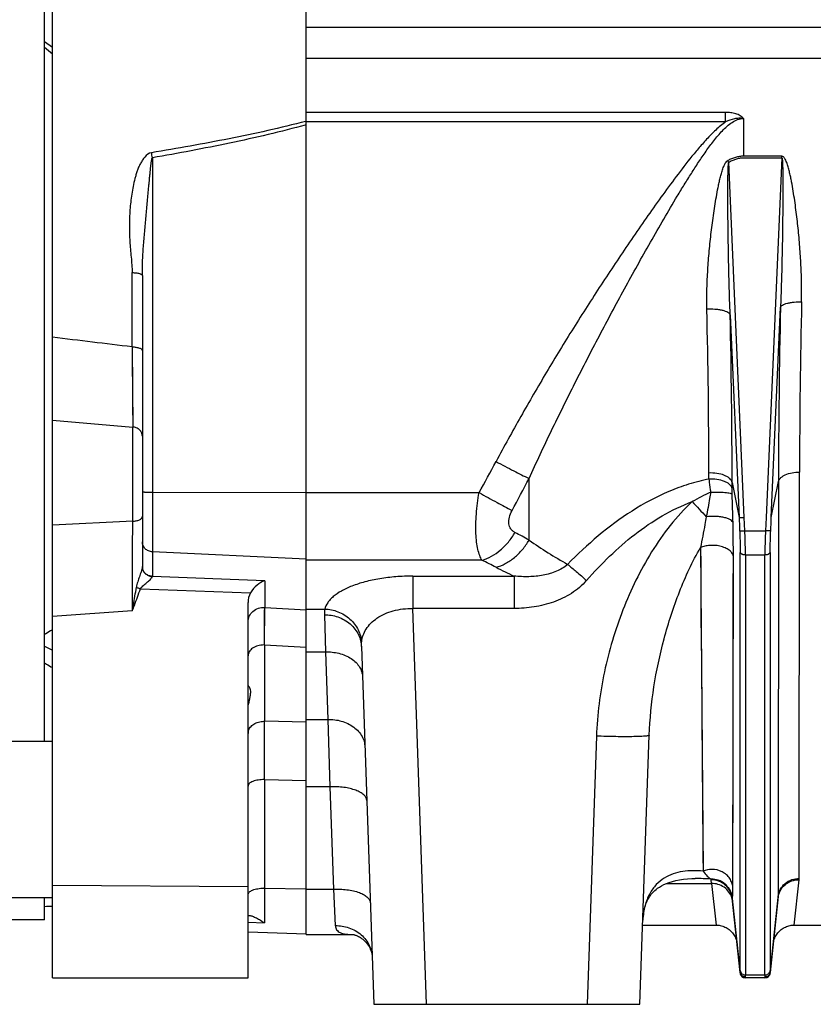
# Model space of a CAD drawing. Extents: x -1680 to 1181, y 8 to 1691.
# Tile 69 of 83: x 555 to 705, y 664 to 850. Entities that reach past the tile are written whole.
import ezdxf

# ---------------------------------------------------------------- set-up
doc = ezdxf.new("R2010")
doc.units = 0
doc.header["$LTSCALE"] = 65.395
doc.layers.get('0').update_dxf_attribs({"linetype": 'CONTINUOUS'})

msp = doc.modelspace()

# ---------------------------------------------------------------- linework, layer by layer
at = {"color": 6, "linetype": 'CONTINUOUS'}
for p, q in [((560.84, 668.76), (560.84, 1028.92)), ((608.84, 848.76), (954.34, 848.76)), ((577.84, 801.71), (577.84, 746.62)), ((597.84, 668.76), (597.84, 739.82)), ((619.3, 731.46), (621.66, 663.76)), ((672.01, 663.76), (673.79, 714.69)), ((689.51, 683.78), (690.99, 669.65)), ((696.68, 669.65), (698.19, 683.97)), ((672.54, 678.76), (686.44, 678.76)), ((701.24, 678.76), (708.44, 678.76)), ((597.84, 677.49), (608.84, 677.11)), ((608.84, 676.97), (617.72, 676.97)), ((560.84, 668.76), (597.84, 668.76)), ((695.69, 668.76), (691.99, 668.76)), ((621.66, 663.76), (672.01, 663.76))]:
    msp.add_line(p, q, dxfattribs=at)
at = {"color": 2, "linetype": 'CONTINUOUS'}
for p, q in [((608.84, 676.97), (608.84, 1020.53)), ((698.88, 824.29), (691.64, 824.29)), ((691.64, 824), (698.88, 824)), ((698.88, 824), (698.88, 824.29)), ((689.51, 683.86), (689.51, 683.85)), ((689.51, 683.86), (689.51, 683.85)), ((689.52, 683.86), (689.52, 683.86))]:
    msp.add_line(p, q, dxfattribs=at)
at = {"color": 7, "linetype": 'CONTINUOUS'}
for p, q in [((559.31, 713.56), (559.31, 983.96)), ((559.31, 845.99), (560.81, 844.94)), ((560.81, 713.56), (560.81, 844.94)), ((540.81, 713.56), (560.84, 713.56)), ((540.81, 683.96), (560.84, 683.96)), ((559.31, 679.76), (559.31, 683.96)), ((560.81, 682.34), (560.81, 683.96)), ((559.31, 679.76), (542.31, 679.76))]:
    msp.add_line(p, q, dxfattribs=at)
at = {"color": 9, "linetype": 'CONTINUOUS'}
for p, q in [((608.84, 842.83), (896.44, 842.83)), ((688.25, 832.59), (608.84, 832.59)), ((688.25, 830.79), (688.25, 832.59)), ((691.64, 831.44), (691.64, 824.29)), ((608.84, 830.91), (608.81, 830.9)), ((608.84, 830.91), (608.81, 830.9)), ((688.25, 830.79), (608.84, 830.79)), ((579.73, 824), (579.73, 744.76)), ((698.88, 824), (695.89, 755.9)), ((691.78, 755.9), (688.83, 823.16)), ((575.91, 788.21), (575.91, 802.27)), ((689.11, 794.27), (690.79, 755.92)), ((696.89, 755.92), (698.63, 795.71)), ((575.91, 788.21), (576.01, 773.03)), ((575.91, 788.21), (575.91, 787.26)), ((575.92, 786.34), (575.97, 778.75)), ((575.97, 778.75), (575.98, 777.3)), ((560.84, 774.31), (576.01, 773.03)), ((576.01, 755.21), (576.01, 773.03)), ((685.08, 763.19), (685.08, 764.33)), ((702.18, 687.59), (702.22, 764.49)), ((651.03, 751.63), (651.03, 763.3)), ((689.47, 761.39), (689.46, 762.55)), ((689.46, 762.55), (690.79, 755.92)), ((696.89, 755.92), (698.24, 762.71)), ((698.24, 762.71), (698.2, 684.18)), ((579.73, 760.7), (608.84, 760.64)), ((608.84, 760.63), (641.58, 760.63)), ((576.01, 755.21), (560.84, 754.45)), ((691.89, 753.4), (691.78, 755.9)), ((695.89, 755.9), (695.78, 753.4)), ((691.89, 753.4), (695.78, 753.4)), ((608.84, 748.01), (579.73, 749.42)), ((683.49, 750.24), (683.97, 688.96)), ((691, 670.15), (691, 749.28)), ((696.68, 749.28), (696.68, 670.15)), ((642.12, 747.81), (608.84, 747.81)), ((689.62, 685.94), (689.72, 748.53)), ((689.7, 742.17), (689.72, 748.53)), ((695.68, 748.81), (691.99, 748.81)), ((691.99, 748.81), (691.99, 669.29)), ((695.68, 669.29), (695.68, 748.81)), ((601, 743.95), (579.73, 744.74)), ((601, 743.95), (601, 738.9)), ((629.03, 744.81), (629.03, 738.69)), ((629.03, 744.81), (648.21, 744.81)), ((648.21, 744.81), (648.21, 738.69)), ((577.47, 742.41), (598.3, 741.64)), ((575.94, 738.24), (560.84, 737.15)), ((600.94, 731.78), (601, 738.9)), ((600.99, 738.03), (601, 738.9)), ((601, 738.9), (608.83, 738.43)), ((608.84, 738.58), (612.38, 738.58)), ((631.65, 663.76), (629.03, 738.69)), ((648.21, 738.69), (629.03, 738.69)), ((600.96, 734.64), (600.98, 736.48)), ((600.98, 736.48), (600.99, 738.03)), ((612.3, 737.49), (612.5, 730.48)), ((683.58, 737.9), (683.63, 732.08)), ((559.31, 731.54), (560.81, 730.8)), ((600.94, 731.78), (600.94, 717.33)), ((600.94, 731.78), (608.84, 731.34)), ((608.84, 730.48), (612.5, 730.48)), ((612.5, 730.48), (612.96, 717.7)), ((608.84, 717.7), (612.96, 717.7)), ((612.96, 717.7), (613.32, 704.95)), ((608.84, 717.15), (600.94, 717.33)), ((663.8, 714.52), (662.03, 663.76)), ((600.94, 706.29), (600.94, 679.17)), ((600.94, 706.29), (608.84, 706.12)), ((613.32, 704.95), (608.84, 704.95)), ((613.32, 704.95), (614, 685.57)), ((560.84, 686.3), (597.84, 686.07)), ((677.03, 686.63), (685.59, 686.63)), ((685.59, 686.63), (685.53, 687.32)), ((685.59, 686.63), (686.44, 678.76)), ((701.24, 678.76), (702.17, 687.35)), ((600.94, 685.74), (608.84, 685.63)), ((608.84, 685.57), (614, 685.57)), ((614, 685.57), (614.36, 678.66)), ((698.2, 684.18), (696.69, 669.81)), ((689.45, 683.83), (689.45, 683.84)), ((689.45, 683.83), (689.45, 683.84)), ((689.5, 683.85), (689.5, 683.86)), ((689.5, 683.85), (689.5, 683.86)), ((690.99, 669.81), (689.51, 683.85)), ((597.84, 679.31), (600.94, 679.17)), ((597.84, 679.31), (600.94, 679.17)), ((695.68, 669.29), (691.99, 669.29)), ((691.99, 668.76), (691.98, 668.82)), ((695.69, 668.82), (695.69, 668.76))]:
    msp.add_line(p, q, dxfattribs=at)
for points in [[(575.98, 777.3), (575.99, 776.61), (576, 775.31)], [(683.49, 750.24), (683.52, 747.07), (683.54, 743.95), (683.58, 737.9)], [(689.67, 724.42), (689.68, 730.1), (689.69, 733.03), (689.69, 736.02), (689.7, 739.06), (689.7, 742.17)], [(683.63, 732.08), (683.65, 729.27), (683.67, 726.51), (683.71, 721.18)], [(689.65, 706.62), (689.65, 711.36), (689.66, 713.84), (689.66, 716.38), (689.67, 718.99), (689.67, 721.67), (689.67, 724.42)], [(683.71, 721.18), (683.73, 718.61), (683.75, 716.12), (683.79, 711.33)], [(683.79, 711.33), (683.81, 709.04), (683.83, 706.83), (683.84, 704.69), (683.86, 702.64), (683.89, 698.75)], [(689.63, 696.06), (689.64, 700.06), (689.64, 702.17), (689.64, 704.36), (689.65, 706.62)], [(683.89, 698.75), (683.91, 696.92), (683.92, 695.17), (683.94, 693.5), (683.95, 691.91), (683.97, 688.96)], [(689.63, 690.64), (689.63, 694.17), (689.63, 696.06)], [(689.62, 685.94), (689.62, 687.42), (689.63, 690.64)]]:
    msp.add_lwpolyline(points, dxfattribs=at)
at = {"color": 6, "linetype": 'CONTINUOUS'}
for points in [[(672.56, 679.33), (672.57, 679.64), (672.6, 680.03), (672.63, 680.4), (672.68, 680.77), (672.74, 681.13), (672.81, 681.48), (672.88, 681.82), (672.97, 682.14), (673.06, 682.46), (673.17, 682.77), (673.28, 683.06), (673.41, 683.35), (673.54, 683.62), (673.69, 683.88), (673.84, 684.13), (674.01, 684.38), (674.18, 684.61), (674.38, 684.84), (674.59, 685.07), (674.82, 685.29), (675.08, 685.51), (675.37, 685.73), (675.7, 685.96), (676.09, 686.19), (676.53, 686.41), (677.03, 686.63), (677.58, 686.84), (678.19, 687.02), (678.82, 687.18), (679.51, 687.32), (680.25, 687.43), (681.04, 687.51), (681.87, 687.55), (682.49, 687.56)], [(686.44, 678.76), (686.56, 678.76), (686.79, 678.74), (687.02, 678.72), (687.24, 678.68), (687.47, 678.62), (687.69, 678.56), (687.9, 678.48), (688.11, 678.39), (688.32, 678.29), (688.52, 678.17), (688.71, 678.05), (688.9, 677.91), (689.07, 677.77), (689.24, 677.61), (689.4, 677.44), (689.55, 677.27), (689.69, 677.09), (689.82, 676.9), (689.93, 676.7), (690.04, 676.5), (690.13, 676.29), (690.21, 676.07), (690.28, 675.85), (690.34, 675.63), (690.38, 675.4), (690.41, 675.18)], [(697.26, 675.18), (697.29, 675.4), (697.34, 675.63), (697.39, 675.85), (697.46, 676.07), (697.54, 676.29), (697.64, 676.5), (697.74, 676.7), (697.86, 676.9), (697.99, 677.09), (698.13, 677.27), (698.28, 677.44), (698.44, 677.61), (698.6, 677.77), (698.78, 677.91), (698.97, 678.05), (699.16, 678.17), (699.36, 678.29), (699.56, 678.39), (699.77, 678.48), (699.99, 678.56), (700.21, 678.62), (700.43, 678.68), (700.66, 678.72), (700.89, 678.74), (701.12, 678.76), (701.24, 678.76)], [(617.68, 676.98), (617.67, 676.98), (617.68, 676.98), (617.69, 676.97), (617.73, 676.97), (617.78, 676.96)], [(617.78, 676.96), (617.84, 676.95), (617.92, 676.93), (618.02, 676.9), (618.13, 676.87), (618.26, 676.82), (618.4, 676.77), (618.56, 676.7), (618.73, 676.61), (618.92, 676.51), (619.13, 676.38), (619.34, 676.24), (619.56, 676.07), (619.77, 675.88), (619.99, 675.67), (620.2, 675.44), (620.4, 675.19), (620.58, 674.93), (620.74, 674.68), (620.87, 674.44), (620.98, 674.21), (621.07, 674), (621.14, 673.8), (621.2, 673.6), (621.25, 673.43), (621.28, 673.26), (621.31, 673.11), (621.33, 672.98), (621.34, 672.87), (621.35, 672.77), (621.35, 672.72)]]:
    msp.add_lwpolyline(points, dxfattribs=at)
at = {"color": 9, "linetype": 'CONTINUOUS'}
for centre, radius, start, end in [((415.15, 794.99), 167.12, 9.9946, 10.3329), ((2136.97, 763.24), 1434.74, 178.66226, 179.94989), ((-732.65, 762.34), 1417.73, 0.08019, 1.33295), ((-823.83, 761.3), 1513.3, 0.04741, 1.2485), ((2271.79, 760.59), 1573.55, 178.72119, 179.9228), ((413.59, 889.43), 261.85, 330.5349, 331.9964), ((413.25, 885.41), 267.3, 331.3479, 332.818), ((701.39, 725), 39.11, 114.1024, 119.8669), ((873.78, 936.04), 261.13, 222.7115, 223.5724), ((358.22, 747.74), 331.5, 1.2393, 2.1711), ((-6144.8, 774.3), 6720.84, 359.692549, 359.837227), ((426.95, 748.96), 262.76, 359.9072, 1.2978), ((498.87, 474.29), 316.34, 61.2478, 61.7971), ((702.33, 825.08), 89.59, 235.0707, 240.5888), ((489.8, 441.09), 342.47, 63.0916, 63.5907), ((693.76, 843.03), 108.26, 243.1042, 245.1202), ((600.84, 727.43), 4.35, 88.6198, 90.0005), ((600.84, 713.46), 3.87, 88.4499, 90), ((599.67, 715.01), 1.83, 165.6187, 179.9269), ((682.48, 639.32), 48.24, 86.3639, 89.9826), ((699.8, 687.6), 2.38, 353.9399, 359.8641), ((600.84, 678.37), 7.37, 89.1864, 90.0001), ((696.18, 684.18), 2.02, 354.0162, 359.9663), ((685.89, 682.84), 3.7, 15.7122, 17.0038), ((685.9, 682.84), 3.69, 13.355, 15.5621), ((685.98, 682.86), 3.61, 6.0164, 13.3919), ((685.73, 683.39), 3.8, 6.0007, 6.9443)]:
    msp.add_arc(centre, radius, start, end, dxfattribs=at)
at = {"color": 2, "linetype": 'CONTINUOUS'}
for centre, radius, start, end in [((591.56, 766.57), 112.54, 30.1925, 30.3782), ((579.55, 746.62), 1.72, 180.0001, 180.7631), ((577.06, 746.62), 0.775, 358.3122, 0.0018), ((579.56, 746.62), 1.72, 180.7647, 184.2654), ((579.55, 746.6), 1.71, 180.276, 184.5573), ((579.84, 746.92), 2.15, 263.5468, 267.2169), ((579.85, 746.87), 2.14, 263.1395, 266.8275), ((579.13, 744.76), 0.608, 357.3047, 359.9653), ((689.96, 686.71), 4.49, 170.3079, 170.4805), ((685.57, 683.47), 3.96, 5.5823, 9.013), ((690.12, 683.72), 0.624, 167.5, 168.3411), ((691.95, 669.91), 0.964, 185.7423, 190.6036), ((695.72, 669.91), 0.974, 344.8075, 354.234), ((695.8, 669.74), 0.895, 1.739, 4.2334)]:
    msp.add_arc(centre, radius, start, end, dxfattribs=at)
at = {"color": 7, "linetype": 'CONTINUOUS'}
for centre, radius, start, end in [((563.31, 777.76), 6, 114.3234, 114.638), ((556.16, 853.04), 170.77, 271.0548, 271.5582)]:
    msp.add_arc(centre, radius, start, end, dxfattribs=at)
at = {"color": 6, "linetype": 'CONTINUOUS'}
for centre, radius, start, end in [((594.56, 670.38), 10.86, 54.0178, 54.6974), ((691.99, 669.76), 1, 186, 270), ((695.69, 669.76), 1, 270, 354)]:
    msp.add_arc(centre, radius, start, end, dxfattribs=at)
msp.add_ellipse((600.84, 739.88), major_axis=(0.26, 3.4), ratio=0.879657, start_param=1.098417, end_param=1.658537, dxfattribs=at)
at = {"color": 7, "linetype": 'CONTINUOUS'}
msp.add_open_spline([(559.31, 844.96), (559.82, 844.54), (560.32, 844.12), (560.81, 843.68)], degree=3, dxfattribs=at)
at = {"color": 9, "linetype": 'CONTINUOUS'}
for points, knots in [([(651.03, 763.3), (652.42, 766.33), (655.26, 772.38), (659.71, 781.38), (663.55, 788.83), (666.7, 794.76), (669.1, 799.2), (671.54, 803.62), (674.01, 808.02), (676.53, 812.4), (678.66, 816.03), (680.41, 818.91), (681.75, 821.04), (683.11, 823.16), (684.52, 825.23), (685.75, 826.91), (686.8, 828.2), (687.62, 829.12), (688.49, 829.98), (689.43, 830.72), (690.48, 831.28), (691.26, 831.44), (691.64, 831.44)], [0, 0, 0, 0, 0.124786, 0.249947, 0.37544, 0.438294, 0.50121, 0.564174, 0.627172, 0.690184, 0.753175, 0.784645, 0.816083, 0.847468, 0.878765, 0.909909, 0.925392, 0.940767, 0.955997, 0.971, 0.985669, 1, 1, 1, 1]), ([(691.64, 831.44), (691.6, 831.49), (691.5, 831.58), (691.3, 831.77), (690.87, 832.07), (690.15, 832.37), (689.21, 832.55), (688.57, 832.59), (688.25, 832.59)], [0, 0, 0, 0, 0.053132, 0.108806, 0.226398, 0.476953, 0.737065, 1, 1, 1, 1]), ([(691.64, 831.44), (691.49, 831.46), (691.2, 831.48), (690.62, 831.49), (689.6, 831.35), (688.77, 831.04), (688.25, 830.79)], [0, 0, 0, 0, 0.125137, 0.250295, 0.500421, 1, 1, 1, 1]), ([(608.81, 830.9), (606.4, 830.27), (601.57, 829.11), (591.82, 827.07), (584.47, 825.78), (579.56, 824.97)], [0, 0, 0, 0, 0.249824, 0.499801, 1, 1, 1, 1]), ([(608.84, 830.25), (606.45, 829.58), (601.64, 828.36), (591.94, 826.22), (584.62, 824.85), (579.73, 824)], [0, 0, 0, 0, 0.249979, 0.49998, 1, 1, 1, 1]), ([(688.25, 830.79), (687.58, 830.33), (686.33, 829.28), (684.64, 827.53), (683.03, 825.7), (680.97, 823.19), (678.51, 819.97), (675.63, 816.04), (672.82, 812.06), (670.06, 808.06), (667.34, 804.02), (663.77, 798.6), (659.4, 791.76), (654.33, 783.45), (649.43, 775.04), (646.31, 769.35), (644.79, 766.48)], [0, 0, 0, 0, 0.031233, 0.062484, 0.093737, 0.12499, 0.187494, 0.249998, 0.312502, 0.375005, 0.437507, 0.500009, 0.62501, 0.750009, 0.875006, 1, 1, 1, 1]), ([(579.56, 824.97), (579.07, 824.89), (578.43, 824.35), (577.84, 823.56), (577.45, 822.9), (577.13, 822.22), (576.86, 821.51), (576.63, 820.79), (576.36, 819.82), (576.08, 818.6), (575.73, 816.63), (575.46, 814.14), (575.35, 811.15), (575.43, 808.67), (575.58, 806.69), (575.72, 805.21), (575.85, 803.74), (575.91, 802.76), (575.91, 802.27)], [0, 0, 0, 0, 0.062375, 0.094039, 0.125669, 0.157266, 0.188835, 0.22038, 0.2519, 0.31486, 0.37772, 0.503101, 0.62805, 0.752552, 0.814635, 0.87659, 0.938395, 1, 1, 1, 1]), ([(577.84, 801.71), (577.84, 802.21), (577.84, 803.2), (577.9, 805.14), (578.06, 807.55), (578.27, 809.94), (578.45, 811.84), (578.58, 813.27), (578.71, 814.69), (578.84, 816.11), (578.97, 817.51), (579.07, 818.67), (579.16, 819.59), (579.22, 820.27), (579.29, 820.95), (579.35, 821.63), (579.41, 822.2), (579.46, 822.65), (579.5, 822.98), (579.55, 823.3), (579.59, 823.54), (579.63, 823.72), (579.66, 823.84), (579.69, 823.93), (579.72, 823.98), (579.73, 824)], [0, 0, 0, 0, 0.066554, 0.13187, 0.260922, 0.389418, 0.453564, 0.517594, 0.581433, 0.644975, 0.708048, 0.770382, 0.801149, 0.831598, 0.861844, 0.892348, 0.923208, 0.938469, 0.9534, 0.967765, 0.981046, 0.987069, 0.992424, 0.996844, 1, 1, 1, 1]), ([(698.88, 824), (698.89, 824), (698.92, 823.97), (698.93, 823.92), (698.95, 823.84), (698.96, 823.72), (698.98, 823.56), (699, 823.36), (699.01, 823.15), (699.02, 822.86), (699.03, 822.5), (699.05, 822.07), (699.06, 821.63), (699.06, 821.19), (699.07, 820.59), (699.08, 819.85), (699.08, 818.96), (699.08, 818.07), (699.08, 817.18), (699.07, 816.28), (699.07, 815.09), (699.05, 813.59), (699.03, 811.8), (699.01, 810.01), (698.98, 808.22), (698.93, 805.83), (698.87, 802.85), (698.76, 799.27), (698.68, 796.89), (698.63, 795.71)], [0, 0, 0, 0, 0.001153, 0.003306, 0.006103, 0.00928, 0.016135, 0.023351, 0.030756, 0.03828, 0.053534, 0.068957, 0.084483, 0.100077, 0.11572, 0.147105, 0.178579, 0.21011, 0.241681, 0.27328, 0.304898, 0.36817, 0.431468, 0.494771, 0.558065, 0.621338, 0.747786, 0.874036, 1, 1, 1, 1]), ([(702.61, 796.73), (702.64, 797.88), (702.64, 800.2), (702.52, 803.67), (702.3, 807.16), (702.03, 810.08), (701.78, 812.41), (701.56, 814.17), (701.32, 815.93), (701.05, 817.68), (700.79, 819.15), (700.56, 820.31), (700.37, 821.18), (700.18, 821.9), (700.02, 822.48), (699.88, 822.9), (699.72, 823.32), (699.56, 823.66), (699.41, 823.92), (699.27, 824.1), (699.1, 824.25), (698.95, 824.29), (698.88, 824.29)], [0, 0, 0, 0, 0.122622, 0.246032, 0.370176, 0.494998, 0.557646, 0.620442, 0.683378, 0.746447, 0.809643, 0.841288, 0.872963, 0.904668, 0.920534, 0.936409, 0.952293, 0.968189, 0.976147, 0.984111, 0.992074, 1, 1, 1, 1]), ([(684.7, 795.32), (684.67, 796.49), (684.68, 798.84), (684.83, 802.37), (685.09, 805.92), (685.39, 808.89), (685.68, 811.26), (685.92, 813.05), (686.18, 814.84), (686.48, 816.63), (686.76, 818.11), (687.01, 819.3), (687.22, 820.18), (687.45, 821.06), (687.67, 821.79), (687.89, 822.36), (688.07, 822.78), (688.3, 823.17), (688.52, 823.41), (688.65, 823.48)], [0, 0, 0, 0, 0.122273, 0.245517, 0.369621, 0.494485, 0.557174, 0.62002, 0.683013, 0.746146, 0.809411, 0.841093, 0.872808, 0.904557, 0.936343, 0.952256, 0.968182, 0.984122, 1, 1, 1, 1]), ([(689.11, 794.27), (689.06, 795.48), (688.97, 797.9), (688.87, 801.53), (688.8, 805.17), (688.74, 808.2), (688.71, 810.64), (688.69, 812.46), (688.68, 814.28), (688.67, 815.8), (688.67, 817.01), (688.67, 817.92), (688.67, 818.83), (688.68, 819.73), (688.69, 820.48), (688.7, 821.08), (688.71, 821.52), (688.73, 821.96), (688.74, 822.32), (688.76, 822.61), (688.78, 822.81), (688.8, 822.99), (688.82, 823.11), (688.83, 823.16)], [0, 0, 0, 0, 0.125385, 0.251131, 0.377117, 0.503248, 0.566338, 0.629425, 0.692488, 0.755496, 0.786963, 0.818391, 0.849764, 0.881051, 0.912199, 0.927687, 0.943085, 0.95834, 0.97334, 0.980664, 0.987767, 0.994435, 1, 1, 1, 1]), ([(575.91, 802.27), (576.15, 802.26), (576.5, 802.24), (576.96, 802.17), (577.26, 802.11), (577.48, 802.03), (577.62, 801.97), (577.74, 801.89), (577.84, 801.79), (577.84, 801.71)], [0, 0, 0, 0, 0.343766, 0.51088, 0.661771, 0.787683, 0.840027, 0.884948, 1, 1, 1, 1]), ([(698.63, 795.71), (698.66, 795.78), (698.77, 795.95), (699.04, 796.14), (699.44, 796.33), (699.95, 796.48), (700.56, 796.61), (701.46, 796.72), (702.15, 796.74), (702.61, 796.73)], [0, 0, 0, 0, 0.056839, 0.133833, 0.236269, 0.363708, 0.511619, 0.672612, 1, 1, 1, 1]), ([(689.11, 794.27), (689.08, 794.36), (688.96, 794.54), (688.65, 794.75), (688.2, 794.95), (687.62, 795.12), (686.94, 795.24), (685.96, 795.34), (685.2, 795.35), (684.7, 795.32)], [0, 0, 0, 0, 0.056257, 0.13385, 0.238026, 0.36809, 0.51844, 0.680255, 1, 1, 1, 1]), ([(575.91, 788.21), (576.15, 788.2), (576.51, 788.18), (576.96, 788.09), (577.26, 788), (577.51, 787.89), (577.7, 787.77), (577.81, 787.63), (577.84, 787.53), (577.84, 787.49)], [0, 0, 0, 0, 0.329621, 0.490904, 0.637954, 0.763041, 0.863169, 0.939364, 1, 1, 1, 1]), ([(577.84, 771.32), (577.84, 771.52), (577.74, 771.97), (577.33, 772.53), (576.72, 772.91), (576.25, 773.02), (576.01, 773.03)], [0, 0, 0, 0, 0.227025, 0.479273, 0.744475, 1, 1, 1, 1]), ([(644.79, 766.48), (645.91, 765.89), (647.98, 764.81), (650.07, 763.76), (651.03, 763.3)], [0, 0, 0, 0, 0.543553, 1, 1, 1, 1]), ([(689.46, 762.55), (689.44, 762.68), (689.33, 762.94), (689.03, 763.3), (688.58, 763.63), (687.77, 764.03), (686.58, 764.31), (685.58, 764.35), (685.08, 764.33)], [0, 0, 0, 0, 0.076125, 0.1674, 0.277745, 0.407067, 0.702829, 1, 1, 1, 1]), ([(698.24, 762.71), (698.27, 762.83), (698.37, 763.07), (698.64, 763.41), (699.04, 763.73), (699.76, 764.11), (700.84, 764.42), (701.76, 764.49), (702.22, 764.49)], [0, 0, 0, 0, 0.077907, 0.169575, 0.278927, 0.406096, 0.698243, 1, 1, 1, 1]), ([(685.08, 763.19), (683.79, 762.93), (681.22, 762.27), (676.26, 760.44), (670.42, 757.29), (664.04, 752.55), (660.18, 748.93), (658.33, 747.04)], [0, 0, 0, 0, 0.125028, 0.250066, 0.499955, 0.749949, 1, 1, 1, 1]), ([(577.84, 760.79), (577.84, 760.79), (577.85, 760.78), (577.88, 760.77), (577.92, 760.76), (577.99, 760.76), (578.06, 760.75), (578.2, 760.74), (578.4, 760.73), (578.69, 760.72), (579.01, 760.71), (579.36, 760.7), (579.61, 760.7), (579.73, 760.7)], [0, 0, 0, 0, 0.006424, 0.021215, 0.045034, 0.077817, 0.119317, 0.169186, 0.292219, 0.44256, 0.614844, 0.802898, 1, 1, 1, 1]), ([(642.12, 747.81), (641.95, 748.1), (641.64, 748.77), (641.31, 749.93), (641.08, 751.32), (640.96, 752.92), (640.95, 754.7), (641.08, 757.29), (641.34, 759.28), (641.58, 760.63)], [0, 0, 0, 0, 0.076416, 0.168901, 0.277594, 0.401422, 0.538412, 0.685927, 1, 1, 1, 1]), ([(641.58, 760.63), (642.71, 759.99), (644.78, 758.84), (646.87, 757.73), (647.82, 757.24)], [0, 0, 0, 0, 0.547947, 1, 1, 1, 1]), ([(685.42, 760.7), (685.35, 760.31), (685.09, 758.76), (684.81, 757.21), (684.59, 756.05)], [0, 0, 0, 0, 0.251009, 1, 1, 1, 1]), ([(661.92, 743.99), (663.31, 745.58), (666.22, 748.64), (672.53, 754.16), (678, 757.47), (681.91, 758.91)], [0, 0, 0, 0, 0.25177, 0.502793, 1, 1, 1, 1]), ([(681.91, 758.91), (680.41, 757.53), (677.65, 754.49), (674.15, 749.44), (671.19, 744.06), (668.73, 738.44), (666.73, 732.64), (664.72, 724.72), (663.94, 718.6), (663.8, 714.52)], [0, 0, 0, 0, 0.125008, 0.250048, 0.375093, 0.500135, 0.625171, 0.7502, 1, 1, 1, 1]), ([(648.37, 753.08), (648.22, 753.16), (647.93, 753.35), (647.58, 753.73), (647.34, 754.2), (647.21, 754.74), (647.19, 755.33), (647.33, 756.19), (647.6, 756.83), (647.82, 757.24)], [0, 0, 0, 0, 0.109779, 0.21751, 0.327123, 0.442469, 0.566744, 0.701386, 1, 1, 1, 1]), ([(576.01, 755.21), (576.24, 755.22), (576.69, 755.27), (577.2, 755.42), (577.54, 755.61), (577.71, 755.76), (577.81, 755.92), (577.84, 756.04), (577.84, 756.09)], [0, 0, 0, 0, 0.317579, 0.61479, 0.739065, 0.842916, 0.927689, 1, 1, 1, 1]), ([(684.59, 756.05), (684.51, 755.56), (684.15, 753.62), (683.78, 751.68), (683.49, 750.24)], [0, 0, 0, 0, 0.255083, 1, 1, 1, 1]), ([(689.65, 754.91), (689.62, 755.01), (689.48, 755.23), (689.12, 755.5), (688.59, 755.74), (687.9, 755.94), (687.1, 756.07), (685.98, 756.15), (685.14, 756.11), (684.59, 756.05)], [0, 0, 0, 0, 0.058617, 0.138984, 0.246909, 0.381249, 0.53474, 0.696354, 1, 1, 1, 1]), ([(642.12, 747.81), (643.39, 748.17), (645.23, 749.24), (647.17, 751.23), (648, 752.44), (648.37, 753.08)], [0, 0, 0, 0, 0.474471, 0.736615, 1, 1, 1, 1]), ([(690.9, 753.42), (690.91, 753.06), (690.97, 751.68), (691, 750.3), (691, 749.28)], [0, 0, 0, 0, 0.263006, 1, 1, 1, 1]), ([(690.9, 753.42), (690.91, 753.42), (690.94, 753.41), (691, 753.4), (691.1, 753.39), (691.23, 753.39), (691.38, 753.39), (691.6, 753.39), (691.78, 753.4), (691.89, 753.4)], [0, 0, 0, 0, 0.032317, 0.096482, 0.194812, 0.324121, 0.478887, 0.649697, 1, 1, 1, 1]), ([(691.99, 748.81), (691.99, 749.16), (691.98, 750.7), (691.94, 752.23), (691.89, 753.4)], [0, 0, 0, 0, 0.233224, 1, 1, 1, 1]), ([(695.78, 753.4), (695.77, 753), (695.71, 751.47), (695.68, 749.94), (695.68, 748.81)], [0, 0, 0, 0, 0.263044, 1, 1, 1, 1]), ([(696.78, 753.42), (696.77, 753.42), (696.74, 753.41), (696.67, 753.4), (696.58, 753.39), (696.45, 753.39), (696.3, 753.39), (696.07, 753.39), (695.9, 753.4), (695.78, 753.4)], [0, 0, 0, 0, 0.032317, 0.096482, 0.194812, 0.324121, 0.478887, 0.649697, 1, 1, 1, 1]), ([(696.68, 749.28), (696.68, 749.61), (696.69, 750.99), (696.73, 752.37), (696.78, 753.42)], [0, 0, 0, 0, 0.233209, 1, 1, 1, 1]), ([(579.73, 749.42), (579.48, 749.44), (578.99, 749.55), (578.36, 749.96), (577.94, 750.56), (577.84, 751.04), (577.84, 751.28)], [0, 0, 0, 0, 0.258645, 0.512084, 0.758516, 1, 1, 1, 1]), ([(644.79, 746.48), (645.39, 746.64), (646.62, 747.15), (648.32, 748.3), (649.83, 749.82), (650.67, 751.01), (651.03, 751.63)], [0, 0, 0, 0, 0.228041, 0.476688, 0.737764, 1, 1, 1, 1]), ([(673.79, 714.69), (673.9, 717.76), (674.51, 723.91), (676.12, 731.48), (677.89, 737.45), (679.46, 741.86), (681.3, 746.15), (682.72, 748.91), (683.49, 750.24)], [0, 0, 0, 0, 0.247319, 0.497752, 0.623683, 0.749692, 0.875355, 1, 1, 1, 1]), ([(689.72, 748.53), (689.68, 748.71), (689.53, 749.11), (689.06, 749.64), (688.34, 750.11), (687.41, 750.46), (686.36, 750.64), (685.3, 750.65), (684.34, 750.52), (683.75, 750.35), (683.49, 750.24)], [0, 0, 0, 0, 0.077919, 0.174722, 0.295082, 0.436915, 0.590654, 0.742844, 0.881565, 1, 1, 1, 1]), ([(691.99, 748.81), (691.88, 748.81), (691.7, 748.82), (691.48, 748.88), (691.23, 748.97), (691.03, 749.13), (691, 749.28)], [0, 0, 0, 0, 0.301639, 0.452764, 0.595429, 1, 1, 1, 1]), ([(696.68, 749.28), (696.65, 749.13), (696.45, 748.97), (696.2, 748.88), (695.98, 748.82), (695.8, 748.81), (695.68, 748.81)], [0, 0, 0, 0, 0.404571, 0.547236, 0.698361, 1, 1, 1, 1]), ([(577.83, 746.47), (577.81, 746.34), (577.74, 746.06), (577.61, 745.63), (577.45, 745.17), (577.23, 744.53), (577, 743.88), (576.81, 743.21), (576.74, 742.87), (576.71, 742.7)], [0, 0, 0, 0, 0.100718, 0.217129, 0.341372, 0.469803, 0.73295, 0.866188, 1, 1, 1, 1]), ([(577.84, 746.59), (577.84, 746.58), (577.84, 746.54), (577.83, 746.5), (577.83, 746.47)], [0, 0, 0, 0, 0.230895, 1, 1, 1, 1]), ([(658.33, 747.04), (657.73, 746.49), (656.23, 745.61), (653.7, 744.9), (650.98, 744.64), (649.14, 744.72), (648.21, 744.81)], [0, 0, 0, 0, 0.232626, 0.480267, 0.737485, 1, 1, 1, 1]), ([(658.33, 747.04), (658.88, 746.59), (660.09, 745.59), (661.27, 744.56), (661.92, 743.99)], [0, 0, 0, 0, 0.449411, 1, 1, 1, 1]), ([(577.47, 742.41), (577.55, 742.55), (577.77, 742.8), (578.12, 743.12), (578.47, 743.42), (578.82, 743.71), (579.14, 743.99), (579.41, 744.25), (579.6, 744.47), (579.7, 744.63), (579.73, 744.7), (579.73, 744.74)], [0, 0, 0, 0, 0.149119, 0.295887, 0.439235, 0.57766, 0.70864, 0.827852, 0.927992, 0.967932, 1, 1, 1, 1]), ([(629.03, 744.81), (627.97, 744.81), (625.86, 744.73), (622.83, 744.37), (620.04, 743.79), (617.6, 743.01), (615.58, 742.09), (614.21, 741.18), (613.38, 740.39), (612.78, 739.64), (612.48, 739.01), (612.38, 738.58)], [0, 0, 0, 0, 0.171765, 0.337153, 0.490577, 0.627919, 0.74685, 0.846927, 0.890397, 0.929987, 1, 1, 1, 1]), ([(661.92, 743.99), (661.09, 743.05), (659.13, 741.41), (655.69, 739.79), (652, 738.88), (649.47, 738.69), (648.21, 738.69)], [0, 0, 0, 0, 0.249601, 0.499551, 0.749717, 1, 1, 1, 1]), ([(575.94, 738.24), (576.01, 738.61), (576.27, 740.09), (576.53, 741.58), (576.71, 742.7)], [0, 0, 0, 0, 0.249292, 1, 1, 1, 1]), ([(575.94, 738.24), (576.07, 738.58), (576.6, 739.97), (577.11, 741.36), (577.47, 742.41)], [0, 0, 0, 0, 0.249757, 1, 1, 1, 1]), ([(576.71, 742.7), (576.77, 742.67), (577.02, 742.57), (577.28, 742.47), (577.47, 742.41)], [0, 0, 0, 0, 0.2393, 1, 1, 1, 1]), ([(597.84, 736.12), (597.84, 736.5), (598.01, 737.26), (598.73, 738.21), (599.78, 738.81), (600.59, 738.92), (601, 738.9)], [0, 0, 0, 0, 0.240961, 0.487449, 0.741365, 1, 1, 1, 1]), ([(612.38, 738.58), (612.36, 738.5), (612.31, 738.14), (612.3, 737.77), (612.3, 737.49)], [0, 0, 0, 0, 0.235745, 1, 1, 1, 1]), ([(612.38, 738.58), (613.22, 738.56), (614.95, 738.2), (617.22, 736.83), (618.8, 734.78), (619.26, 733.15), (619.33, 732.38)], [0, 0, 0, 0, 0.249093, 0.513138, 0.769248, 1, 1, 1, 1]), ([(619.33, 732.38), (619.38, 732.8), (619.58, 733.64), (620.18, 734.84), (621.08, 735.94), (622.7, 737.28), (625.39, 738.45), (627.79, 738.72), (629.03, 738.69)], [0, 0, 0, 0, 0.100381, 0.204685, 0.315667, 0.435355, 0.702776, 1, 1, 1, 1]), ([(612.3, 737.49), (613.16, 737.5), (614.92, 737.22), (616.89, 736.12), (618.11, 734.84), (618.78, 733.75), (619.18, 732.61), (619.29, 731.84), (619.3, 731.46)], [0, 0, 0, 0, 0.252006, 0.51638, 0.646319, 0.771065, 0.889187, 1, 1, 1, 1]), ([(600.84, 731.78), (600.45, 731.78), (599.71, 731.68), (598.86, 731.31), (598.34, 730.88), (598.06, 730.52), (597.88, 730.12), (597.84, 729.84), (597.84, 729.71)], [0, 0, 0, 0, 0.289522, 0.557272, 0.679045, 0.792135, 0.898098, 1, 1, 1, 1]), ([(619.3, 731.46), (619.3, 731.54), (619.29, 731.85), (619.3, 732.15), (619.33, 732.38)], [0, 0, 0, 0, 0.264624, 1, 1, 1, 1]), ([(612.5, 730.48), (613.35, 730.5), (615.07, 730.32), (617.04, 729.51), (618.3, 728.5), (618.97, 727.66), (619.38, 726.77), (619.49, 726.15), (619.5, 725.86)], [0, 0, 0, 0, 0.278023, 0.555784, 0.683225, 0.799234, 0.904142, 1, 1, 1, 1]), ([(612.96, 717.7), (613.82, 717.71), (615.12, 717.54), (616.74, 716.94), (617.85, 716.28), (618.77, 715.46), (619.44, 714.53), (619.84, 713.54), (619.95, 712.87), (619.96, 712.54)], [0, 0, 0, 0, 0.267407, 0.405481, 0.540437, 0.668629, 0.787967, 0.898117, 1, 1, 1, 1]), ([(597.9, 715.46), (597.96, 715.73), (598.24, 716.26), (598.93, 716.86), (599.83, 717.25), (600.5, 717.33), (600.84, 717.33)], [0, 0, 0, 0, 0.222472, 0.464343, 0.726117, 1, 1, 1, 1]), ([(673.79, 714.69), (673.79, 714.67), (673.75, 714.65), (673.69, 714.62), (673.57, 714.59), (673.37, 714.56), (673.05, 714.52), (672.64, 714.49), (671.89, 714.45), (670.76, 714.42), (669.2, 714.41), (667.45, 714.42), (665.63, 714.46), (664.4, 714.5), (663.8, 714.52)], [0, 0, 0, 0, 0.006176, 0.011876, 0.019663, 0.042001, 0.073804, 0.115374, 0.166578, 0.296041, 0.455245, 0.633528, 0.81881, 1, 1, 1, 1]), ([(600.94, 706.29), (600.55, 706.3), (599.97, 706.26), (599.24, 706.12), (598.77, 705.97), (598.38, 705.79), (598.08, 705.58), (597.89, 705.34), (597.84, 705.16), (597.84, 705.07)], [0, 0, 0, 0, 0.33203, 0.485882, 0.625078, 0.746072, 0.847139, 0.929627, 1, 1, 1, 1]), ([(620.32, 702.35), (620.31, 702.53), (620.19, 702.94), (619.74, 703.46), (619.07, 703.92), (618.19, 704.31), (617.14, 704.62), (615.95, 704.84), (614.66, 704.95), (613.77, 704.96), (613.32, 704.95)], [0, 0, 0, 0, 0.071007, 0.15362, 0.254239, 0.374434, 0.512807, 0.666172, 0.830231, 1, 1, 1, 1]), ([(683.97, 688.96), (683.32, 689.03), (682.03, 689.09), (680.12, 688.94), (678.29, 688.5), (676.56, 687.68), (675.01, 686.43), (673.74, 684.65), (672.87, 682.35), (672.63, 680.62), (672.57, 679.69)], [0, 0, 0, 0, 0.116365, 0.229352, 0.34006, 0.450804, 0.565811, 0.691452, 0.834815, 1, 1, 1, 1]), ([(689.62, 685.93), (689.59, 686.21), (689.46, 686.78), (689.05, 687.59), (688.41, 688.32), (687.31, 689.06), (685.74, 689.44), (684.5, 689.19), (683.97, 688.96)], [0, 0, 0, 0, 0.112503, 0.23525, 0.366405, 0.502516, 0.768332, 1, 1, 1, 1]), ([(683.97, 688.96), (684.21, 688.63), (684.68, 688.07), (685.25, 687.61), (685.54, 687.46)], [0, 0, 0, 0, 0.557685, 1, 1, 1, 1]), ([(685.53, 687.32), (685.53, 687.33), (685.53, 687.37), (685.53, 687.42), (685.53, 687.45)], [0, 0, 0, 0, 0.286284, 1, 1, 1, 1]), ([(689.5, 683.86), (689.44, 684.31), (689.16, 685.24), (688.24, 686.41), (686.96, 687.15), (685.99, 687.32), (685.53, 687.32)], [0, 0, 0, 0, 0.240745, 0.49869, 0.757461, 1, 1, 1, 1]), ([(689.43, 683.92), (689.31, 684.31), (688.92, 685.08), (688, 685.97), (686.83, 686.52), (685.99, 686.64), (685.59, 686.63)], [0, 0, 0, 0, 0.2441, 0.501024, 0.757621, 1, 1, 1, 1]), ([(689.52, 683.86), (689.54, 683.96), (689.57, 684.2), (689.6, 684.65), (689.62, 685.25), (689.62, 685.69), (689.62, 685.94)], [0, 0, 0, 0, 0.145028, 0.359595, 0.644083, 1, 1, 1, 1]), ([(698.19, 683.97), (698.23, 684.41), (698.51, 685.33), (699.43, 686.47), (700.72, 687.2), (701.7, 687.35), (702.17, 687.35)], [0, 0, 0, 0, 0.235816, 0.491823, 0.752856, 1, 1, 1, 1]), ([(698.2, 684.18), (698.24, 684.62), (698.52, 685.54), (699.44, 686.69), (700.73, 687.43), (701.71, 687.59), (702.18, 687.59)], [0, 0, 0, 0, 0.23542, 0.491719, 0.753099, 1, 1, 1, 1]), ([(597.84, 684.52), (597.84, 684.6), (597.89, 684.78), (598.07, 685.01), (598.36, 685.22), (598.73, 685.4), (599.19, 685.55), (599.89, 685.7), (600.45, 685.74), (600.84, 685.74)], [0, 0, 0, 0, 0.07085, 0.153448, 0.254217, 0.374664, 0.513297, 0.666829, 1, 1, 1, 1]), ([(614, 685.57), (614.42, 685.58), (615.27, 685.58), (616.54, 685.47), (617.77, 685.26), (618.87, 684.94), (619.78, 684.53), (620.45, 684.06), (620.88, 683.53), (620.99, 683.14), (620.99, 682.97)], [0, 0, 0, 0, 0.158534, 0.321229, 0.479807, 0.625518, 0.751202, 0.853404, 0.933924, 1, 1, 1, 1]), ([(689.51, 683.78), (689.51, 683.79), (689.51, 683.81), (689.51, 683.83), (689.51, 683.85)], [0, 0, 0, 0, 0.308411, 1, 1, 1, 1]), ([(614.36, 678.66), (615.22, 678.67), (616.99, 678.39), (618.96, 677.3), (620.17, 676.03), (620.83, 674.96), (621.23, 673.85), (621.34, 673.09), (621.35, 672.72)], [0, 0, 0, 0, 0.255369, 0.521071, 0.650607, 0.774312, 0.890933, 1, 1, 1, 1]), ([(614.36, 678.66), (614.36, 678.51), (614.41, 678.23), (614.6, 677.85), (614.91, 677.54), (615.32, 677.31), (615.82, 677.15), (616.62, 677.01), (617.26, 676.98), (617.71, 676.97)], [0, 0, 0, 0, 0.10507, 0.203368, 0.303658, 0.413745, 0.538027, 0.677747, 1, 1, 1, 1]), ([(691, 670.15), (691, 670.11), (691, 670), (691, 669.89), (690.99, 669.81)], [0, 0, 0, 0, 0.303573, 1, 1, 1, 1]), ([(691, 670.15), (691.01, 670.04), (691.08, 669.81), (691.31, 669.52), (691.63, 669.34), (691.88, 669.29), (691.99, 669.29)], [0, 0, 0, 0, 0.235193, 0.491406, 0.752889, 1, 1, 1, 1]), ([(691.98, 668.92), (691.99, 668.94), (691.99, 669.07), (691.99, 669.19), (691.99, 669.29)], [0, 0, 0, 0, 0.19609, 1, 1, 1, 1]), ([(695.68, 669.29), (695.8, 669.29), (696.04, 669.34), (696.37, 669.52), (696.6, 669.81), (696.67, 670.04), (696.68, 670.15)], [0, 0, 0, 0, 0.247111, 0.508594, 0.764807, 1, 1, 1, 1]), ([(695.68, 669.29), (695.68, 669.26), (695.68, 669.13), (695.69, 669.01), (695.69, 668.92)], [0, 0, 0, 0, 0.303672, 1, 1, 1, 1]), ([(696.69, 669.81), (696.69, 669.83), (696.68, 669.94), (696.68, 670.06), (696.68, 670.15)], [0, 0, 0, 0, 0.196193, 1, 1, 1, 1])]:
    msp.add_open_spline(points, degree=3, knots=knots, dxfattribs=at)
at = {"color": 2, "linetype": 'CONTINUOUS'}
for points, knots in [([(691.64, 824.29), (691.38, 824.3), (690.86, 824.25), (690.09, 824.09), (689.35, 823.82), (688.88, 823.6), (688.65, 823.48)], [0, 0, 0, 0, 0.250001, 0.499979, 0.749991, 1, 1, 1, 1]), ([(688.83, 823.16), (689.05, 823.28), (689.48, 823.51), (690.18, 823.78), (690.9, 823.96), (691.39, 824), (691.64, 824)], [0, 0, 0, 0, 0.250006, 0.500021, 0.749996, 1, 1, 1, 1]), ([(689.47, 761.39), (689.44, 761.52), (689.33, 761.79), (689.03, 762.15), (688.58, 762.49), (687.77, 762.88), (686.58, 763.17), (685.58, 763.21), (685.08, 763.19)], [0, 0, 0, 0, 0.076683, 0.168323, 0.278786, 0.408016, 0.70328, 1, 1, 1, 1]), ([(685.08, 763.19), (685.11, 762.99), (685.21, 762.16), (685.32, 761.33), (685.42, 760.7)], [0, 0, 0, 0, 0.236077, 1, 1, 1, 1]), ([(685.42, 760.7), (685.87, 760.72), (686.56, 760.73), (687.46, 760.7), (688.08, 760.66), (688.62, 760.6), (689.03, 760.52), (689.3, 760.44), (689.43, 760.36), (689.48, 760.32), (689.49, 760.3)], [0, 0, 0, 0, 0.330693, 0.496909, 0.651125, 0.783747, 0.887372, 0.958562, 0.982507, 1, 1, 1, 1]), ([(689.49, 760.3), (689.48, 760.39), (689.47, 760.76), (689.47, 761.12), (689.47, 761.39)], [0, 0, 0, 0, 0.261305, 1, 1, 1, 1]), ([(579.6, 744.78), (579.37, 744.8), (578.93, 744.92), (578.37, 745.31), (577.97, 745.85), (577.86, 746.28), (577.84, 746.49)], [0, 0, 0, 0, 0.258185, 0.511326, 0.758071, 1, 1, 1, 1]), ([(577.84, 746.47), (577.86, 746.26), (577.94, 745.94), (578.16, 745.57), (578.46, 745.22), (578.94, 744.9), (579.38, 744.77), (579.6, 744.75)], [0, 0, 0, 0, 0.234179, 0.359998, 0.489299, 0.750111, 1, 1, 1, 1]), ([(685.53, 687.45), (686, 687.45), (686.99, 687.27), (688.28, 686.49), (689.19, 685.28), (689.47, 684.32), (689.51, 683.86)], [0, 0, 0, 0, 0.241722, 0.500662, 0.759189, 1, 1, 1, 1]), ([(689.52, 683.86), (689.47, 684.36), (689.17, 685.36), (688.21, 686.57), (686.92, 687.3), (685.98, 687.46), (685.54, 687.46)], [0, 0, 0, 0, 0.256631, 0.520795, 0.773505, 1, 1, 1, 1]), ([(690.99, 669.81), (690.99, 669.8), (690.99, 669.77), (690.99, 669.73), (690.99, 669.71)], [0, 0, 0, 0, 0.291566, 1, 1, 1, 1]), ([(690.99, 669.71), (691, 669.59), (691.07, 669.35), (691.3, 669.06), (691.62, 668.86), (691.86, 668.82), (691.98, 668.82)], [0, 0, 0, 0, 0.24935, 0.499054, 0.749306, 1, 1, 1, 1]), ([(691.98, 668.92), (691.87, 668.92), (691.64, 668.96), (691.33, 669.13), (691.1, 669.4), (691.02, 669.62), (691, 669.73)], [0, 0, 0, 0, 0.240982, 0.4985, 0.756686, 1, 1, 1, 1]), ([(695.69, 668.82), (695.82, 668.82), (696.06, 668.86), (696.38, 669.06), (696.6, 669.35), (696.68, 669.59), (696.69, 669.71)], [0, 0, 0, 0, 0.250673, 0.500909, 0.750629, 1, 1, 1, 1]), ([(696.66, 669.65), (696.6, 669.44), (696.34, 669.06), (695.9, 668.92), (695.69, 668.92)], [0, 0, 0, 0, 0.50454, 1, 1, 1, 1]), ([(696.69, 669.71), (696.69, 669.71), (696.69, 669.73), (696.69, 669.75), (696.69, 669.77)], [0, 0, 0, 0, 0.220796, 1, 1, 1, 1]), ([(691.98, 668.82), (691.98, 668.82), (691.98, 668.86), (691.98, 668.89), (691.98, 668.92)], [0, 0, 0, 0, 0.204363, 1, 1, 1, 1]), ([(695.69, 668.92), (695.69, 668.91), (695.7, 668.88), (695.7, 668.84), (695.69, 668.82)], [0, 0, 0, 0, 0.296126, 1, 1, 1, 1])]:
    msp.add_open_spline(points, degree=3, knots=knots, dxfattribs=at)
at = {"color": 9, "linetype": 'CONTINUOUS'}
for points in [[(575.91, 788.21), (570.88, 788.81), (565.86, 789.42), (560.84, 790.03)], [(690.79, 755.92), (690.82, 755.09), (690.86, 754.26), (690.9, 753.42)], [(696.78, 753.42), (696.82, 754.26), (696.85, 755.09), (696.89, 755.92)]]:
    msp.add_open_spline(points, degree=3, dxfattribs=at)
at = {"color": 2, "linetype": 'CONTINUOUS'}
msp.add_open_spline([(689.49, 760.3), (689.48, 760.31), (689.47, 760.32), (689.46, 760.33)], degree=3, dxfattribs=at)
at = {"color": 6, "linetype": 'CONTINUOUS'}
for points, knots in [([(690.79, 755.92), (690.8, 755.92), (690.83, 755.91), (690.9, 755.9), (690.99, 755.9), (691.12, 755.89), (691.26, 755.89), (691.49, 755.89), (691.66, 755.9), (691.78, 755.9)], [0, 0, 0, 0, 0.035333, 0.1024, 0.199746, 0.32428, 0.471855, 0.637489, 1, 1, 1, 1]), ([(601, 743.95), (600.47, 743.77), (599.41, 743.15), (598.61, 742.21), (598.3, 741.64)], [0, 0, 0, 0, 0.461041, 1, 1, 1, 1]), ([(597.88, 724.01), (597.87, 724.01), (597.84, 724), (597.84, 723.97), (597.84, 723.95)], [0, 0, 0, 0, 0.448102, 1, 1, 1, 1]), ([(597.85, 719.76), (597.89, 720.31), (598.05, 721.09), (598.27, 722.08), (598.36, 722.72), (598.34, 723.26), (598.22, 723.66), (598.07, 723.89), (597.96, 723.99), (597.91, 724.01), (597.88, 724.01)], [0, 0, 0, 0, 0.370352, 0.538506, 0.685594, 0.805884, 0.898364, 0.963546, 0.98546, 1, 1, 1, 1]), ([(600.94, 706.29), (600.94, 707.33), (600.95, 711.01), (600.95, 714.69), (600.94, 717.33)], [0, 0, 0, 0, 0.281927, 1, 1, 1, 1]), ([(597.84, 680.53), (597.84, 680.54), (597.85, 680.57), (597.89, 680.59), (597.95, 680.6), (597.99, 680.6), (598.02, 680.6)], [0, 0, 0, 0, 0.178955, 0.379935, 0.649783, 1, 1, 1, 1]), ([(598.02, 680.6), (598.1, 680.6), (598.27, 680.56), (598.55, 680.48), (598.87, 680.36), (599.37, 680.13), (600.04, 679.78), (600.57, 679.44), (600.84, 679.25)], [0, 0, 0, 0, 0.07172, 0.165623, 0.277306, 0.403141, 0.6865, 1, 1, 1, 1])]:
    msp.add_open_spline(points, degree=3, knots=knots, dxfattribs=at)
at = {"color": 7, "linetype": 'CONTINUOUS'}
for points, knots in [([(560.81, 734.67), (560.69, 734.59), (560.19, 734.27), (559.69, 733.97), (559.31, 733.74)], [0, 0, 0, 0, 0.24899, 1, 1, 1, 1]), ([(559.31, 728.37), (559.44, 728.3), (559.94, 728.01), (560.44, 727.72), (560.81, 727.49)], [0, 0, 0, 0, 0.251418, 1, 1, 1, 1])]:
    msp.add_open_spline(points, degree=3, knots=knots, dxfattribs=at)

doc.saveas('drawing.dxf')
